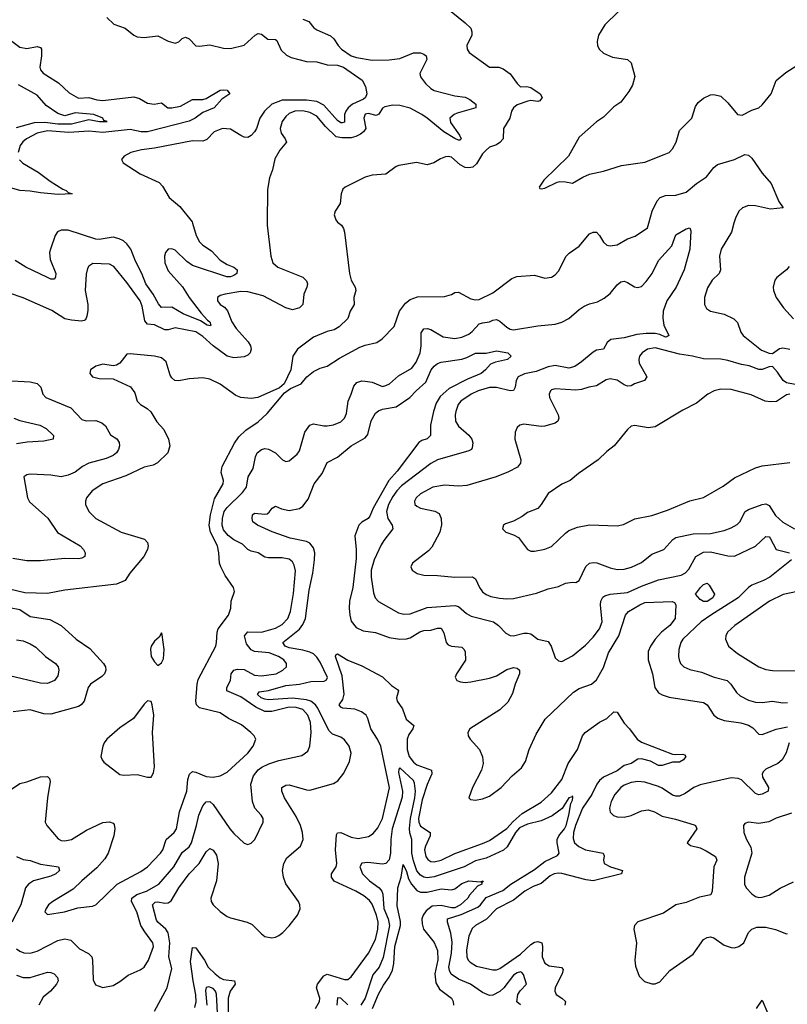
# Model space of a CAD drawing. Header units: inches. Extents: x 1694797 to 1849917, y 907313 to 1017959.
# Tile 246 of 256: x 1774529 to 1778975, y 955474 to 961180. Entities that reach past the tile are written whole.
import ezdxf

# ---------------------------------------------------------------- set-up
doc = ezdxf.new("R2010")
doc.units = ezdxf.units.IN
doc.header["$MEASUREMENT"] = 0
doc.layers.add('B7975', color=7, linetype='Continuous')
doc.layers.add('B7976', color=7, linetype='Continuous')

msp = doc.modelspace()

# ---------------------------------------------------------------- linework, layer by layer
at = {"layer": 'B7975', "color": 5}
for points, elevation in [([(1776378.3, 960000), (1776392.8, 959990), (1776405.5, 959970), (1776410.4, 959949.6), (1776439.6, 959710), (1776450, 959670.8), (1776472.7, 959630), (1776475.5, 959610), (1776464.9, 959570), (1776466.8, 959530), (1776442.8, 959490), (1776430, 959449), (1776379.9, 959400.1), (1776350, 959383.6), (1776310, 959373.3), (1776230, 959340.3), (1776138.3, 959270), (1776110.4, 959230), (1776098.8, 959150), (1776060.7, 959070), (1776034.2, 959045.8), (1775909.1, 958990.9), (1775870, 958984.8), (1775810, 958989.8), (1775781.7, 959001.7), (1775690, 959067.4), (1775630, 959096.3), (1775590, 959103.6), (1775510, 959098), (1775450, 959086.6), (1775428.5, 959088.5), (1775410, 959103.7), (1775400.3, 959120.3), (1775378.2, 959198.2), (1775350, 959220.4), (1775310, 959230.9), (1775170, 959243.7), (1775150, 959241.2), (1775110, 959189), (1775090, 959177.2), (1775070, 959173.2), (1775010, 959184.5), (1774970, 959173), (1774938.8, 959150), (1774934.8, 959130), (1774951.3, 959110), (1774990, 959101.6), (1775070, 959098), (1775171.5, 959051.5), (1775196.9, 959016.9), (1775210.4, 958970), (1775228.2, 958950), (1775267.3, 958927.3), (1775288.2, 958908.2), (1775323.8, 958850), (1775364.4, 958804.4), (1775390.4, 958750), (1775399.1, 958710), (1775388, 958670), (1775327.9, 958612.1), (1775301.8, 958598.2), (1775250, 958587.6), (1775143.1, 958536.9), (1775010, 958489.7), (1774948.7, 958450), (1774917, 958410), (1774910.3, 958390), (1774910.3, 958370), (1774930, 958330.6), (1774970.4, 958290), (1775117.1, 958210), (1775252.4, 958170), (1775268.9, 958150), (1775272.6, 958130), (1775269.1, 958110), (1775247.9, 958070), (1775166.7, 957973.3), (1775139.5, 957930), (1775090, 957908.9), (1774790, 957873.8), (1774690, 957854.5), (1774559.3, 957859.3), (1774470, 957879.5)], 860), ([(1774470, 956712.3), (1774530, 956752.7), (1774570, 956762.7), (1774650, 956792.7), (1774690, 956794.9), (1774702.6, 956782.6), (1774706, 956766), (1774689.4, 956670), (1774677.6, 956530), (1774686, 956510), (1774752.8, 956432.8), (1774770, 956423.6), (1774790, 956421.1), (1774830, 956429.3), (1774915.9, 956484.1), (1775010, 956527), (1775050, 956532), (1775070, 956523), (1775075.8, 956515.8), (1775080.9, 956490), (1775074, 956450), (1775041, 956350), (1775023, 956317), (1774976, 956264), (1774889.1, 956190), (1774839.5, 956140.5), (1774721.3, 956070), (1774697, 956050), (1774681.7, 956030), (1774674.9, 956010), (1774690, 955994.9), (1774789.1, 956009.1), (1774866.3, 956033.7), (1774950, 956043.2), (1774969.8, 956050.2), (1775093.8, 956170), (1775230, 956243.9), (1775268.8, 956271.2), (1775345.2, 956350), (1775357.4, 956370), (1775378, 956430), (1775423.7, 956470), (1775437.4, 956490), (1775454.2, 956590), (1775497.5, 956710), (1775503.4, 956776.6), (1775512.2, 956807.8), (1775530, 956823), (1775550, 956819.3), (1775610, 956794.2), (1775650, 956790.2), (1775690, 956798.6), (1775730, 956818.5), (1775850.6, 956930), (1775882.4, 956970), (1775897.6, 957010), (1775886.9, 957030), (1775867.4, 957050), (1775813, 957093), (1775738.9, 957130), (1775690, 957162.8), (1775571.3, 957191.3), (1775553.8, 957210), (1775549.1, 957230), (1775556.5, 957330), (1775563, 957357), (1775664.5, 957550), (1775669.8, 957570), (1775672.9, 957630), (1775679.4, 957650), (1775739.2, 957730), (1775752.1, 957770), (1775753.3, 957810), (1775774, 957866), (1775767.8, 957890), (1775719, 957959), (1775693.8, 958010), (1775686.9, 958030), (1775683.4, 958090), (1775675.7, 958130), (1775633.4, 958210), (1775627.4, 958250), (1775634.2, 958310), (1775657.3, 958402.7), (1775706.8, 958490), (1775709.8, 958510), (1775696.6, 958556.6), (1775701.1, 958590), (1775773.3, 958726.7), (1775798.2, 958761.8), (1775839.6, 958800.4), (1775909.5, 958850), (1775962.8, 958897.2), (1776062.3, 959017.7), (1776097.7, 959042.3), (1776159.3, 959070), (1776192.7, 959110), (1776230, 959140.5), (1776270, 959161.3), (1776310, 959172), (1776381.4, 959218.6), (1776498.5, 959281.5), (1776530, 959294), (1776597.2, 959310), (1776629.4, 959330), (1776697.3, 959402.7), (1776728.2, 959490), (1776763.3, 959536.7), (1776790, 959559.2), (1776833.4, 959573.4), (1776990, 959576.3), (1777030, 959587.3), (1777050, 959599.1), (1777070, 959600.4), (1777142, 959562), (1777170, 959555.9), (1777190, 959558.4), (1777270, 959597.8), (1777380.4, 959679.6), (1777407.8, 959692.2), (1777510, 959699.5), (1777570, 959682), (1777610, 959687.3), (1777630, 959700.7), (1777650, 959722.8), (1777694.7, 959810), (1777712.6, 959827.4), (1777770, 959867.2), (1777830, 959938.3), (1777850, 959948.9), (1777870, 959948.5), (1777887, 959930), (1777910.4, 959890), (1777930, 959874), (1777950, 959868.9), (1777990, 959875.6), (1778049.8, 959910.2), (1778094.4, 959925.6), (1778165.7, 959974.3), (1778173.1, 960000)], 860), ([(1775963.1, 960000), (1775963, 959990), (1775983.6, 959810), (1775996.3, 959770), (1776025.2, 959745.2), (1776170, 959688.3), (1776190, 959666.4), (1776195.5, 959650), (1776193, 959630), (1776175.4, 959590), (1776169.1, 959530), (1776150.5, 959509.5), (1776110, 959499.5), (1776070, 959509.9), (1775938.8, 959578.8), (1775850, 959603.2), (1775810, 959604.5), (1775718.8, 959590), (1775690, 959581.1), (1775674.4, 959570), (1775675.3, 959550), (1775690, 959530.4), (1775714.5, 959514.5), (1775733.6, 959493.6), (1775757.7, 959430), (1775782.3, 959390), (1775852.4, 959312.4), (1775865.5, 959290), (1775869.3, 959270), (1775863.2, 959250), (1775850, 959235.3), (1775830, 959226.2), (1775770, 959220.7), (1775730, 959229.8), (1775649.6, 959289.6), (1775590, 959345), (1775550, 959370.8), (1775430, 959393.9), (1775390, 959382.8), (1775370, 959381.9), (1775310, 959412.5), (1775270, 959416), (1775254.5, 959434.5), (1775239.4, 959519.4), (1775227.8, 959550), (1775150, 959657.7), (1775075.1, 959750), (1775050, 959763.1), (1774952.7, 959767.3), (1774930, 959751.6), (1774922.4, 959737.6), (1774913.9, 959706.1), (1774909.2, 959610.8), (1774923.2, 959530), (1774924.7, 959495.3), (1774918.4, 959461.6), (1774910, 959441.2), (1774903.4, 959436.6), (1774886.4, 959433.6), (1774830, 959438.3), (1774790, 959446.9), (1774714.7, 959494.7), (1774550, 959568.2), (1774470, 959594.5)], 840), ([(1775530.2, 960000), (1775551.9, 959930), (1775570, 959892.7), (1775590, 959872.6), (1775639.9, 959839.9), (1775690, 959785.5), (1775730, 959761.3), (1775770, 959745.5), (1775788.9, 959730), (1775786.3, 959710), (1775770, 959698.4), (1775750, 959689.9), (1775729.3, 959690), (1775530, 959754.7), (1775498, 959778), (1775430, 959844.3), (1775410, 959852.8), (1775389.1, 959850.9), (1775373.2, 959830), (1775368.2, 959810), (1775369.2, 959770), (1775390, 959723.8), (1775472.1, 959632.1), (1775511.7, 959570), (1775580.1, 959480.1), (1775617.9, 959437.9), (1775630.1, 959430), (1775636.5, 959410), (1775633.4, 959406.6), (1775614.5, 959410), (1775575.8, 959435.8), (1775475.4, 959475.4), (1775410, 959513.4), (1775350, 959512.3), (1775332.8, 959532.8), (1775301.9, 959590), (1775260.1, 959650), (1775237.1, 959710), (1775200.3, 959780.3), (1775172.2, 959850), (1775150, 959880.9), (1775130, 959897.8), (1775106.2, 959910), (1775070, 959919), (1774990, 959906.5), (1774970, 959908.4), (1774810, 959959.8), (1774770, 959959.7), (1774748, 959950), (1774734.4, 959930), (1774707.2, 959850), (1774702.3, 959830), (1774706.7, 959790), (1774738.9, 959710), (1774737.2, 959690), (1774730, 959675.6), (1774710, 959677.2), (1774690, 959685.6), (1774565.1, 959745.1), (1774503.7, 959783.7)], 820), ([(1774510, 955796.5), (1774530, 955782.7), (1774553.1, 955773.1), (1774590, 955770.8), (1774630, 955781.9), (1774750, 955843.5), (1774790, 955852.6), (1774825.9, 955845.9), (1774875.2, 955795.2), (1774928, 955768), (1774946.7, 955750), (1774951.5, 955730), (1774955, 955615), (1774967.8, 955587.8), (1775010, 955571.4), (1775070, 955583.9), (1775110, 955606.9), (1775157.7, 955642.3), (1775226.9, 955673.1), (1775249.8, 955690.2), (1775275.6, 955730), (1775304.8, 955810), (1775300.4, 955830), (1775253.3, 955893.3), (1775231.3, 955931.3), (1775208.3, 956010), (1775176.5, 956070), (1775179.4, 956090), (1775207.4, 956110), (1775263.1, 956130), (1775335.5, 956170), (1775422.8, 956270), (1775470, 956354.4), (1775510, 956386.8), (1775524.6, 956410), (1775553.7, 956510), (1775565.9, 956570), (1775590, 956625.2), (1775610, 956646.7), (1775630, 956649.1), (1775650, 956632.6), (1775746.5, 956490), (1775770, 956463.7), (1775830, 956407.7), (1775850, 956400.7), (1775870, 956407.3), (1775891.8, 956430), (1775939.7, 956530), (1775939.7, 956550), (1775928, 956570), (1775891.2, 956611.2), (1775877.5, 956650), (1775868.3, 956750), (1775882.8, 956797.2), (1775910, 956831.9), (1775931.9, 956848.1), (1775972.9, 956867.1), (1776030, 956887.6), (1776163.7, 956916.3), (1776198.3, 956941.7), (1776209.9, 956970.1), (1776217.5, 957050), (1776213.6, 957106.4), (1776198.4, 957150), (1776170, 957182.5), (1776130, 957195), (1776090, 957195.3), (1775990, 957170.8), (1775950, 957171.3), (1775896.6, 957196.6), (1775810, 957256.6), (1775729.7, 957290), (1775729, 957310), (1775751.1, 957350), (1775754.2, 957390), (1775768.8, 957411.2), (1775790, 957415.5), (1775830, 957414.2), (1775890, 957382), (1775930, 957376.9), (1776014.7, 957390), (1776054, 957410), (1776074, 957430), (1776073.7, 957450), (1776058.2, 957470), (1776027.6, 957490), (1775975.1, 957510), (1775890, 957518.8), (1775870, 957528), (1775843.5, 957563.5), (1775830.8, 957610), (1775850, 957632.7), (1775930, 957630.1), (1776010, 957652.9), (1776050, 957675.3), (1776082, 957710), (1776097.7, 957750), (1776114.8, 957854.8), (1776127, 957987), (1776119.7, 958019.7), (1776110, 958037.6), (1776090, 958054), (1776050, 958061.6), (1775970, 958060.8), (1775950, 958064.5), (1775910, 958090.8), (1775870, 958100.3), (1775850, 958109.8), (1775820.6, 958140.6), (1775770, 958165.4), (1775736.3, 958190), (1775710, 958223.7), (1775701, 958250), (1775702.9, 958290), (1775713.9, 958330), (1775730, 958353.5), (1775819.8, 958440.2), (1775843.2, 958470), (1775852.8, 958530), (1775880.8, 958579.2), (1775894.1, 958645.9), (1775904.1, 958670), (1775930, 958689.2), (1775950, 958694.5), (1775970, 958691.2), (1776010.1, 958670.1), (1776050.6, 958630), (1776070, 958619.5), (1776090, 958623.7), (1776136.9, 958663.1), (1776150, 958681.6), (1776179.8, 958790), (1776210, 958830.4), (1776230, 958838.3), (1776290, 958826.5), (1776310, 958825.6), (1776347.4, 958832.6), (1776389.6, 958850), (1776409.7, 958870), (1776421.4, 958898.6), (1776430.8, 958970), (1776449.9, 959010.1), (1776463.7, 959056.3), (1776482, 959078), (1776510, 959087.6), (1776530, 959086), (1776570, 959078.5), (1776630, 959055.2), (1776650, 959059.3), (1776670.9, 959069.1), (1776723.6, 959116.4), (1776799.9, 959160.1), (1776824.7, 959195.3), (1776848.1, 959250), (1776854.7, 959290), (1776855.3, 959364.7), (1776870, 959388.5), (1776890, 959390.2), (1776910, 959384), (1776982.7, 959342.7), (1777050, 959332), (1777090, 959340.2), (1777130, 959358.2), (1777150, 959372.6), (1777190, 959416.9), (1777210, 959423.9), (1777250, 959428.3), (1777270, 959438.8), (1777290, 959442.6), (1777310, 959433.2), (1777350, 959398.5), (1777370, 959387), (1777390, 959382.7), (1777530, 959405.5), (1777630, 959416.2), (1777670, 959426.4), (1777710, 959448.6), (1777770, 959500.8), (1777799.4, 959520.6), (1777830, 959534), (1777875.7, 959544.3), (1777914.5, 959565.5), (1777950, 959594), (1777990, 959644.4), (1778010, 959661.1), (1778030, 959664.9), (1778050, 959657.6), (1778090, 959632.1), (1778107.3, 959627.3), (1778130, 959634.3), (1778157.4, 959662.6), (1778191.6, 959708.4), (1778230, 959784.9), (1778305.8, 959870), (1778330, 959933.4), (1778390, 959968.2), (1778410, 959973), (1778416.5, 959956.5), (1778411, 959850), (1778377.2, 959730), (1778331.7, 959630), (1778277.2, 959550), (1778256.5, 959490), (1778254.3, 959450), (1778260.3, 959410), (1778288, 959350), (1778278, 959342), (1778270, 959341), (1778235.9, 959355.9), (1778210, 959361.5), (1778158.2, 959361.8), (1778103.9, 959356.1), (1778030, 959336), (1777953.1, 959326.9), (1777932, 959310), (1777910.5, 959270), (1777870, 959264.4), (1777850, 959254.2), (1777783.3, 959196.7), (1777744.6, 959170), (1777710, 959161.1), (1777630, 959176.2), (1777590, 959169.2), (1777519.7, 959140.3), (1777453, 959127), (1777416.9, 959110), (1777404.2, 959090), (1777399.7, 959050), (1777388.3, 959031.7), (1777370, 959028.4), (1777290, 959047.6), (1777250, 959049), (1777185.3, 959030), (1777144.9, 959010), (1777084.6, 958970), (1777068.9, 958950), (1777054.9, 958910), (1777051.3, 958890), (1777054.2, 958854.2), (1777070, 958825.3), (1777131.4, 958771.4), (1777147.1, 958750), (1777153, 958727), (1777150, 958698), (1777145.3, 958690), (1777130, 958682.3), (1776950, 958629.1), (1776910, 958609), (1776741.5, 958478.5), (1776713.4, 958450), (1776690, 958416), (1776664.6, 958370), (1776653.3, 958330), (1776661.7, 958290), (1776685.7, 958250), (1776690.4, 958230), (1776637.5, 958162.5), (1776623.2, 958136.8), (1776581.5, 958050), (1776565.1, 957990), (1776564.8, 957950), (1776578.9, 957858.9), (1776588.1, 957830), (1776608.1, 957808.1), (1776723.4, 957743.4), (1776754.7, 957734.7), (1776790, 957736.8), (1776890, 957773.1), (1777050, 957784.6), (1777070, 957779.7), (1777117.9, 957737.9), (1777143.7, 957723.7), (1777272.7, 957690), (1777302.4, 957670), (1777344, 957624), (1777370, 957610.4), (1777390, 957609.1), (1777450, 957624.7), (1777470, 957625.4), (1777490, 957621.3), (1777530, 957590.3), (1777590, 957576.5), (1777608.2, 957550), (1777630, 957482.8), (1777650, 957464.9), (1777670, 957460.5), (1777730, 957493.7), (1777805.6, 957554.4), (1777850, 957600.9), (1777887.7, 957650), (1777903.5, 957690), (1777893.1, 957790), (1777895.4, 957810), (1777906.8, 957833.2), (1777918.6, 957841.4), (1777950, 957850.1), (1778050, 957860.9), (1778130, 957896.9), (1778230, 957934), (1778360, 957960), (1778385.4, 957974.6), (1778404.9, 957995.1), (1778445.2, 958070), (1778490, 958094.3), (1778530, 958096.9), (1778630, 958073.3), (1778670, 958071.7), (1778790.6, 958129.4), (1778850, 958185.2), (1778870, 958183.2), (1778876.1, 958176.1), (1778910, 958109.4), (1778986.8, 958090)], 840), ([(1778666, 960000), (1778651.1, 959948.9), (1778591.5, 959850), (1778583.2, 959810), (1778588.7, 959730), (1778580.4, 959710), (1778540.3, 959670), (1778513.3, 959626.7), (1778495.3, 959570), (1778495.8, 959530), (1778506.9, 959506.9), (1778530, 959490.3), (1778610, 959473), (1778666, 959446), (1778685.9, 959425.9), (1778706.3, 959370), (1778720.3, 959350), (1778825, 959265), (1778870, 959248.4), (1778890, 959246.2), (1778930, 959275.3), (1778950, 959277.6), (1778990.4, 959270.4)], 860), ([(1778984.9, 959750), (1778970.3, 959729.7), (1778914, 959686), (1778902, 959670), (1778893, 959630), (1778894.9, 959610), (1778910.4, 959570.3), (1778952.7, 959510), (1779010, 959446.4)], 880), ([(1779070, 959056.1), (1778970, 959076.3), (1778951.1, 959090), (1778918.1, 959138.1), (1778890, 959169.8), (1778870, 959167.8), (1778830, 959152.8), (1778810, 959153.7), (1778753.8, 959173.8), (1778710, 959180.9), (1778630, 959205.8), (1778590, 959213.4), (1778490, 959213.7), (1778425.1, 959230), (1778350, 959241.2), (1778210, 959278.5), (1778166, 959270), (1778134, 959250), (1778119.7, 959230), (1778114.4, 959210), (1778116.2, 959190), (1778161.3, 959110), (1778148.7, 959090), (1778090, 959070.6), (1778070, 959057.4), (1778050, 959056.2), (1778030, 959063.9), (1777990, 959091.6), (1777950, 959098.2), (1777926.2, 959093.8), (1777870, 959057.4), (1777826, 959050), (1777784, 959036), (1777750, 959032.3), (1777630, 959041.3), (1777610, 959035.6), (1777603, 959030), (1777594.9, 959010), (1777597.6, 958990), (1777648.7, 958890), (1777652.2, 958870), (1777645.8, 958854.1), (1777630, 958842.6), (1777570, 958823.5), (1777550, 958821.7), (1777450, 958835.4), (1777426.8, 958830), (1777410, 958816), (1777398.4, 958790), (1777396.5, 958750), (1777431.4, 958630), (1777430.2, 958609.8), (1777412.3, 958587.7), (1777361, 958559), (1777289.2, 958530.8), (1777119.3, 958480.7), (1777070, 958476.5), (1776990, 958482), (1776922, 958470), (1776850, 958431.6), (1776826.3, 958410), (1776815.3, 958390), (1776818.4, 958370), (1776830, 958360.3), (1776851, 958350), (1776932.7, 958332.7), (1776958.2, 958318.2), (1776970.2, 958290.2), (1776972.6, 958252.6), (1776962.7, 958210), (1776916.1, 958123.9), (1776897.4, 958102.6), (1776804, 958030), (1776794.8, 958010), (1776802.8, 957990), (1776831, 957970), (1776870, 957960.3), (1776950, 957959), (1777049.2, 957949.2), (1777151.8, 957951.8), (1777170, 957940.4), (1777191.5, 957890), (1777210, 957865.3), (1777230, 957849.1), (1777257.8, 957837.8), (1777307.5, 957827.5), (1777350, 957823.5), (1777390, 957826.1), (1777522.7, 957857.3), (1777590, 957882.3), (1777650, 957896), (1777690, 957915.3), (1777730, 957920.3), (1777750, 957917.6), (1777770, 957930.4), (1777809.1, 958010.9), (1777830, 958030.2), (1777850, 958034.2), (1777871.8, 958031.8), (1777950, 958002.8), (1777990, 957993.2), (1778030, 957995), (1778073, 958007), (1778130, 958035.2), (1778190, 958083.2), (1778259.7, 958110), (1778312.5, 958167.5), (1778330, 958178.4), (1778430, 958201.4), (1778530, 958201.7), (1778610, 958219.7), (1778650, 958234.7), (1778684.8, 958255.2), (1778700.4, 958270), (1778731.1, 958330), (1778750, 958342), (1778830, 958371.2), (1778850, 958374), (1778870, 958365.3), (1778907.1, 958307), (1778950, 958268), (1779017.1, 958230)], 860), ([(1775310, 955434.7), (1775382.5, 955570), (1775410, 955682), (1775393.4, 955750), (1775398.3, 955830), (1775390, 955888.3), (1775376.4, 955910), (1775329.7, 955949.7), (1775321.7, 955961.7), (1775298.4, 956050), (1775314.6, 956065.4), (1775330, 956068.5), (1775370, 956059.8), (1775390, 956061.3), (1775405.7, 956074.3), (1775450.2, 956149.8), (1775510, 956230.2), (1775569.6, 956290.4), (1775610, 956357.6), (1775630, 956377.4), (1775650, 956367.2), (1775670, 956338.4), (1775679.3, 956290), (1775669.5, 956190), (1775636.5, 956090), (1775638.5, 956070), (1775650, 956050.4), (1775690, 956012), (1775730, 955983.1), (1775750, 955974.3), (1775847.3, 955950), (1775876.1, 955936.1), (1775930, 955881.6), (1775950, 955867), (1775990, 955859.5), (1776010, 955862.4), (1776030, 955872.4), (1776053.3, 955890), (1776090, 955928.5), (1776138, 955990), (1776153.3, 956026.7), (1776152.4, 956050), (1776143.1, 956070), (1776071.5, 956171.5), (1776057.3, 956210), (1776051.8, 956250), (1776059.4, 956290), (1776077.3, 956322.7), (1776155.7, 956390), (1776171.1, 956430), (1776168, 956470), (1776155.2, 956510), (1776130, 956562), (1776063.7, 956670), (1776047.3, 956710), (1776048.4, 956730), (1776070, 956743.9), (1776090, 956746.3), (1776190, 956717.6), (1776210, 956715.9), (1776347.2, 956752.8), (1776371.4, 956768.6), (1776406, 956814), (1776438.7, 956881.3), (1776449.9, 956930), (1776436.8, 956970), (1776410, 957006.8), (1776390, 957021.4), (1776340.1, 957040.1), (1776319.9, 957059.9), (1776255.9, 957190), (1776242.4, 957210), (1776216.2, 957230), (1776190, 957238.7), (1776110, 957248.2), (1775970, 957239.3), (1775950, 957241.8), (1775928.5, 957250), (1775906.5, 957270), (1775916, 957284), (1775970, 957292.3), (1776070, 957322.1), (1776150, 957330.1), (1776215.5, 957344.5), (1776293.1, 957346.9), (1776306.5, 957353.5), (1776311.1, 957368.9), (1776270, 957456.7), (1776250, 957485.7), (1776230, 957504.3), (1776210, 957515.4), (1776170, 957527), (1776090, 957539.7), (1776066.6, 957550), (1776053.3, 957570), (1776150, 957647.7), (1776170, 957674.5), (1776184.2, 957710), (1776206.1, 957873.9), (1776227.2, 957972.8), (1776237.6, 958050), (1776238.9, 958090), (1776230, 958120.3), (1776210, 958146.4), (1776190, 958156.9), (1776095.9, 958175.9), (1775992.1, 958212.1), (1775905.6, 958250), (1775880.4, 958270), (1775875.1, 958290), (1775877.3, 958310), (1775890, 958320.2), (1775950, 958313.8), (1775962.7, 958317.3), (1775974.9, 958325.1), (1775990.9, 958349.1), (1776010, 958361.3), (1776046, 958346), (1776090, 958336), (1776150, 958347), (1776170, 958360.2), (1776199.2, 958400.8), (1776234, 958490), (1776280.2, 958550), (1776310, 958613.7), (1776370, 958645.2), (1776449, 958711), (1776530, 958757.5), (1776544.7, 958775.3), (1776565, 958855), (1776590, 958900.3), (1776606.6, 958913.4), (1776630, 958922), (1776710, 958935.9), (1776788.8, 958990), (1776825.5, 959030), (1776880.8, 959079.2), (1776911.6, 959150), (1776930, 959172.7), (1776950, 959187.5), (1776970, 959195.9), (1777090, 959212.8), (1777118.3, 959221.7), (1777170, 959247.8), (1777231.8, 959248.2), (1777290, 959260.2), (1777356, 959250), (1777376, 959230), (1777354.8, 959210), (1777284.5, 959195.5), (1777256.2, 959183.8), (1777227.5, 959150), (1777202, 959130), (1777122.6, 959097.4), (1777016.8, 959043.2), (1776964.1, 958995.9), (1776941.5, 958958.5), (1776925.8, 958910), (1776908.6, 958830), (1776909.2, 958770), (1776890, 958751.7), (1776858.2, 958741.8), (1776840.6, 958730), (1776715.6, 958564.4), (1776667.3, 958510), (1776575.7, 958350), (1776556.5, 958303.5), (1776547, 958290), (1776510, 958267.2), (1776493.3, 958250), (1776469.6, 958189.6), (1776478, 958110), (1776477.2, 958057.2), (1776458.7, 957890), (1776440.3, 957810), (1776437.1, 957770), (1776440.4, 957730), (1776450, 957694), (1776478.1, 957658.1), (1776518.3, 957638.3), (1776590, 957629), (1776670, 957600.1), (1776730.5, 957589.5), (1776770, 957592.1), (1776790, 957598.5), (1776846.8, 957633.2), (1776870, 957640.8), (1776910, 957641.6), (1776950, 957653.6), (1776970, 957654.2), (1776986.1, 957626), (1777000.2, 957570), (1777010, 957557.4), (1777030, 957550.2), (1777090, 957544.4), (1777104.4, 957530), (1777110, 957516.3), (1777111.7, 957468.3), (1777058.4, 957390), (1777050.7, 957370), (1777061, 957350), (1777082.3, 957342.3), (1777110, 957339.5), (1777143, 957343), (1777250, 957363.5), (1777290, 957378), (1777350, 957414), (1777390, 957426.7), (1777410, 957422), (1777423.1, 957410), (1777423.2, 957390), (1777398.6, 957330), (1777384, 957276), (1777355.8, 957224.2), (1777310, 957181.4), (1777137.1, 957070), (1777124.9, 957050), (1777126.7, 957030), (1777138.7, 957010), (1777193.2, 956950), (1777208.8, 956908.8), (1777213.7, 956870), (1777203.7, 956830), (1777152.6, 956730), (1777130.8, 956670), (1777140.9, 956660.9), (1777170, 956657.6), (1777210, 956664.7), (1777250, 956680.7), (1777318.7, 956730), (1777382.4, 956797.6), (1777435.8, 956844.2), (1777458.7, 956881.3), (1777480.2, 956950), (1777520.9, 957039.1), (1777573.6, 957126.4), (1777737.4, 957282.6), (1777770, 957304.4), (1777841.3, 957330), (1777870, 957354.4), (1777910, 957426.5), (1777940.4, 957510), (1777999.9, 957610), (1778037.8, 957730), (1778055.4, 957750), (1778120.9, 957790), (1778150, 957802.8), (1778309.1, 957809.1), (1778322.3, 957802.3), (1778330.4, 957790), (1778325.2, 957710), (1778294.8, 957670), (1778247, 957630), (1778210.7, 957590), (1778182, 957550), (1778170, 957519.3), (1778169.5, 957470), (1778195, 957390), (1778208.2, 957310), (1778230, 957279.6), (1778250, 957267.2), (1778290, 957254), (1778490, 957223.2), (1778510.1, 957210.1), (1778550.1, 957150.1), (1778571.9, 957131.9), (1778610, 957119.5), (1778705.7, 957105.7), (1778750.9, 957090.9), (1778776.2, 957076.2), (1778810, 957039.6), (1778830, 957038.2), (1778910, 957067.8), (1778977, 957083)], 820), ([(1774449.1, 959089.1), (1774590, 959082.3), (1774630.8, 959070.8), (1774651.6, 959050), (1774663.6, 959010), (1774680.4, 958990), (1774826.4, 958930), (1774890, 958864), (1774915.2, 958855.2), (1774970, 958856.9), (1775004.7, 958844.7), (1775025.8, 958825.8), (1775054.8, 958774.8), (1775090.9, 958750.9), (1775106.3, 958730), (1775106.9, 958710), (1775101.2, 958690), (1775089.1, 958670), (1775070, 958655), (1775030, 958637), (1774930, 958609.9), (1774892.6, 958590), (1774850, 958558.7), (1774810, 958540.2), (1774770, 958531.5), (1774710, 958541), (1774590, 958545.4), (1774570, 958542.9), (1774553.4, 958530), (1774574.4, 958410), (1774585.6, 958385.6), (1774691.3, 958291.3), (1774747.6, 958207.6), (1774878.7, 958130), (1774898, 958110), (1774908.7, 958090), (1774906, 958070), (1774890, 958060.4), (1774870, 958056.5), (1774790, 958058.1), (1774650, 958043.4), (1774570, 958044.1), (1774490, 958057.2)], 840), ([(1778989.3, 959010.7), (1778970, 959006), (1778913.1, 958966.9), (1778875.4, 958964.6), (1778846, 958970), (1778765.6, 959005.6), (1778650, 959036), (1778590, 959039.7), (1778551, 959030), (1778514, 959010), (1778450, 958957.6), (1778370, 958916.9), (1778210, 958819.7), (1778170, 958815.4), (1778092.5, 958827.5), (1778070, 958823.7), (1778050, 958806), (1777972.4, 958710), (1777930, 958678), (1777879.5, 958630), (1777766, 958550), (1777717.1, 958510), (1777670, 958488.2), (1777590, 958434.7), (1777550.2, 958369.8), (1777530, 958347.6), (1777470, 958324.2), (1777439.1, 958300.9), (1777390, 958274), (1777342.4, 958257.6), (1777331, 958250), (1777326, 958230), (1777344.7, 958210), (1777390, 958195.5), (1777418.3, 958178.3), (1777470.5, 958110.5), (1777490, 958100.7), (1777510, 958100.5), (1777570, 958111.8), (1777610, 958127.2), (1777690, 958204.9), (1777710, 958219.5), (1777760.1, 958239.9), (1777830, 958253.1), (1777990, 958247.7), (1778026.3, 958253.7), (1778092.9, 958287.1), (1778190, 958307.3), (1778282, 958338), (1778410, 958391.9), (1778490, 958410.2), (1778603.8, 958476.2), (1778670, 958525.2), (1778790, 958582.7), (1778830, 958594.9), (1778990, 958614)], 880), ([(1774496, 958870), (1774530, 958857), (1774646, 958830), (1774682.4, 958810), (1774726, 958770), (1774722.8, 958750), (1774670, 958737.3), (1774571.6, 958731.6), (1774510, 958721.7)], 820), ([(1778999.5, 958050), (1778873.8, 957950), (1778837.8, 957930), (1778770, 957903.2), (1778750, 957889.1), (1778690.4, 957829.7), (1778531.6, 957730), (1778476.6, 957690), (1778370.2, 957590), (1778357.6, 957570), (1778346.4, 957530), (1778344.5, 957490), (1778348.2, 957470), (1778356.5, 957450), (1778375.8, 957430), (1778410, 957414.7), (1778478.3, 957398.3), (1778550.8, 957370.8), (1778627, 957350), (1778648.1, 957330), (1778681.3, 957281.3), (1778702, 957262), (1778750, 957236.5), (1778790, 957225.6), (1778830, 957223), (1778890, 957230.2), (1778950, 957221.8), (1778976.9, 957223.1)], 840), ([(1779070, 957874.6), (1778950.8, 957849.2), (1778872, 957810), (1778670.3, 957670), (1778628.8, 957630), (1778618.7, 957610), (1778617, 957590), (1778635.3, 957550), (1778686.5, 957506.5), (1778810.6, 957430), (1778850, 957414.9), (1778890, 957409.2), (1779090, 957406.2)], 860), ([(1774470, 957774.4), (1774530, 957762.4), (1774590, 957721.3), (1774703.2, 957703.2), (1774770, 957668.9), (1774857, 957590), (1774935.9, 957535.9), (1775015, 957450), (1775025.4, 957430), (1775028.1, 957410), (1775020.2, 957390), (1775005.9, 957374.1), (1774938.7, 957330), (1774926.3, 957310), (1774902, 957230), (1774885.7, 957210), (1774870, 957200.3), (1774710, 957154.5), (1774670, 957156.8), (1774590, 957179.8), (1774491.4, 957168.6)], 860), ([(1774510, 957585.5), (1774550, 957579.8), (1774590, 957563.5), (1774623.6, 957543.6), (1774678, 957490), (1774736, 957450), (1774751.3, 957430), (1774755.9, 957410), (1774750, 957378), (1774731.6, 957350), (1774690, 957333.3), (1774650, 957335.3), (1774470, 957378.3)], 840), ([(1776242.6, 955450), (1776266.5, 955490), (1776267.4, 955510), (1776249, 955570), (1776253.9, 955590), (1776290, 955639.1), (1776310, 955648.8), (1776410, 955617.1), (1776430, 955618.2), (1776450, 955632.4), (1776550.3, 955769.7), (1776590.2, 955849.8), (1776603.9, 955910), (1776605.1, 955950), (1776595.4, 955990), (1776570, 956054.4), (1776555.3, 956075.3), (1776522.4, 956102.4), (1776475.5, 956130), (1776350, 956188.2), (1776334.2, 956210), (1776335.8, 956230), (1776362.6, 956270), (1776366.8, 956290), (1776358.4, 956370), (1776363.6, 956456.4), (1776370, 956467), (1776390, 956470.2), (1776450, 956443), (1776490, 956434.3), (1776550, 956447.2), (1776576.5, 956463.5), (1776603.2, 956496.8), (1776631.2, 956550), (1776671.1, 956728.9), (1776620.1, 956970), (1776602.2, 957010), (1776562.6, 957070), (1776546, 957130), (1776535.9, 957150), (1776508.3, 957168.3), (1776470, 957184.8), (1776401.6, 957190), (1776390, 957195.8), (1776379.1, 957210), (1776400.4, 957239.6), (1776409.3, 957270.7), (1776397.5, 957377.5), (1776359.2, 957490), (1776361.2, 957498.8), (1776370, 957505.6), (1776430, 957468.3), (1776510, 957434.8), (1776630, 957371.3), (1776682, 957322), (1776718.2, 957298.2), (1776722.8, 957290), (1776711.5, 957250), (1776715.9, 957230), (1776746.6, 957186.6), (1776767.2, 957127.2), (1776811.8, 957090), (1776805.3, 957070), (1776783.1, 957036.9), (1776773.5, 957010), (1776772.7, 956950), (1776785.1, 956910), (1776810, 956877.2), (1776830, 956862.6), (1776914, 956830), (1776916.6, 956810), (1776890, 956747.9), (1776860.7, 956659.3), (1776839.8, 956550), (1776840.5, 956530), (1776850, 956505.5), (1776906.6, 956470), (1776906.4, 956450), (1776878.8, 956390), (1776874.2, 956370), (1776881.4, 956330), (1776892.7, 956312.7), (1776910, 956301.4), (1776930, 956299), (1776970, 956309.6), (1777050, 956348.6), (1777210, 956405.5), (1777250, 956423.9), (1777350, 956492.4), (1777386.9, 956533.1), (1777440.4, 956579.6), (1777550, 956645.5), (1777610, 956699.3), (1777670, 956777.3), (1777706.7, 956870), (1777760.2, 956950), (1777789.3, 957030), (1777803.7, 957050), (1777886.4, 957110), (1777930, 957131.3), (1777970, 957169.3), (1777990, 957166.9), (1778030, 957103.2), (1778061.8, 957070), (1778106, 957010), (1778130, 956992.7), (1778310, 956924.6), (1778330, 956921.1), (1778370, 956923.8), (1778380.3, 956920.3), (1778388.1, 956910), (1778373, 956890), (1778350, 956876.5), (1778310, 956876.8), (1778250, 956857.7), (1778230, 956858.6), (1778182.8, 956882.8), (1778130, 956897.1), (1778110, 956894.5), (1778070, 956869), (1778030, 956857.5), (1777990, 956827.3), (1777910, 956791.1), (1777888.2, 956771.8), (1777871.9, 956750), (1777843.1, 956690), (1777788.7, 956611.3), (1777748.5, 956510), (1777737.4, 956470), (1777734.2, 956434.2), (1777742.8, 956410), (1777767.7, 956387.7), (1777806, 956370), (1777909.1, 956349.1), (1777914.9, 956334.9), (1777910.2, 956310), (1777914.4, 956290), (1777950.9, 956270.9), (1778020.3, 956250), (1778014.9, 956230), (1777850, 956189.9), (1777810, 956195.5), (1777670, 956232.2), (1777650, 956234.8), (1777625.3, 956230), (1777602.3, 956217.7), (1777550, 956175.1), (1777503.3, 956156.7), (1777455.3, 956130), (1777390, 956077.7), (1777290, 956026.4), (1777232.8, 955967.2), (1777170, 955930.6), (1777150, 955913.5), (1777130.1, 955869.9), (1777116.9, 955790), (1777118.3, 955750), (1777126.3, 955730), (1777137.5, 955717.5), (1777175.7, 955695.7), (1777270, 955673.1), (1777290, 955674.2), (1777310, 955681.5), (1777430, 955765.4), (1777490, 955821.1), (1777510, 955833.3), (1777530, 955837.3), (1777553.4, 955830), (1777558, 955810), (1777554.6, 955750), (1777570, 955711.7), (1777596.3, 955696.3), (1777668.2, 955688.2), (1777676.1, 955676.1), (1777670.8, 955650), (1777631.4, 955571.4), (1777628.6, 955550), (1777635.5, 955530), (1777670, 955509.2), (1777691.1, 955490), (1777686.2, 955470)], 780), ([(1778986.3, 956990), (1778968.6, 956931.4), (1778945, 956890), (1778920.8, 956870), (1778850, 956835.9), (1778837.5, 956822.5), (1778830.1, 956810), (1778830.8, 956790), (1778866, 956730), (1778863.7, 956710), (1778830, 956692.5), (1778810, 956688.2), (1778790, 956695.5), (1778710, 956774.5), (1778690, 956783), (1778650, 956787), (1778470, 956746), (1778433.4, 956730), (1778383.8, 956696.2), (1778350, 956681.1), (1778330, 956679.4), (1778310, 956685.5), (1778250, 956727.4), (1778230, 956736.4), (1778150, 956762.2), (1778110, 956765.5), (1778070, 956760.4), (1778030, 956744.2), (1778010, 956729.9), (1777976.4, 956690), (1777954.8, 956650), (1777945.1, 956610), (1777948.4, 956588.4), (1777968, 956568), (1777990, 956560.5), (1778030, 956559), (1778070, 956568.1), (1778130, 956595), (1778170, 956601.4), (1778205.3, 956590), (1778250, 956564.1), (1778327.6, 956547.6), (1778434.8, 956514.8), (1778443.1, 956510), (1778450.3, 956490), (1778395.5, 956410), (1778414.7, 956394.7), (1778470, 956380.6), (1778504.4, 956364.4), (1778558.4, 956330), (1778567.2, 956310), (1778550.2, 956269.8), (1778539.2, 956130), (1778532.3, 956107.7), (1778465.7, 956094.3), (1778390, 956064.4), (1778330, 956050.9), (1778257.2, 956002.8), (1778110, 955952.6), (1778089.1, 955930.9), (1778086, 955910), (1778101.3, 955830), (1778092.6, 955730), (1778095.8, 955695.8), (1778117.3, 955637.3), (1778147.1, 955607.1), (1778190, 955592.9), (1778210, 955593.1), (1778236.6, 955603.4), (1778295.6, 955670), (1778430, 955765.5), (1778489.8, 955850.2), (1778510, 955861.6), (1778530, 955864.9), (1778550, 955858.7), (1778610, 955817.4), (1778650, 955802.7), (1778670, 955802.3), (1778695.1, 955810), (1778724.2, 955830), (1778750.8, 955890), (1778770.4, 955909.6), (1778798.5, 955921.5), (1778850, 955921.7), (1778906.7, 955906.7), (1778970, 955883), (1778975.3, 955884.7)], 820), ([(1777430, 955470.2), (1777409, 955489), (1777414.7, 955530), (1777427.9, 955552.1), (1777464.5, 955590), (1777446.4, 955646.4), (1777438, 955658), (1777430, 955662), (1777410, 955656.6), (1777390, 955642.2), (1777332.8, 955570), (1777310, 955548.6), (1777270, 955527.8), (1777250, 955525.5), (1777210, 955542), (1777140.2, 955590), (1777070, 955620.4), (1777028.9, 955648.9), (1777018, 955670), (1777015.2, 955690), (1777030.1, 955770.1), (1777033.4, 955833.4), (1777025.4, 955885.4), (1777006.8, 955950), (1777007.1, 955970), (1777085.2, 955994.8), (1777182.1, 956037.9), (1777197.9, 956050), (1777230, 956092.1), (1777326.9, 956133.1), (1777373.1, 956170), (1777510, 956255.6), (1777570, 956300.7), (1777644.5, 956335.5), (1777653.2, 956350), (1777641.3, 956410), (1777642, 956430), (1777651.2, 956450), (1777685.1, 956490), (1777693.6, 956510), (1777710.5, 956570.5), (1777721.5, 956638.5), (1777730, 956657.2), (1777733.4, 956673.4), (1777730, 956682.8), (1777725.9, 956674.1), (1777710, 956670.2), (1777670.5, 956609.5), (1777613.7, 956566.3), (1777550, 956536.6), (1777470, 956518.5), (1777423.1, 956496.9), (1777400.8, 956470), (1777353.4, 956386.6), (1777332, 956368), (1777230, 956321.3), (1777170, 956305.5), (1777103.5, 956270), (1776930, 956212.1), (1776890, 956206.1), (1776870, 956210.6), (1776850, 956223.1), (1776830, 956248.3), (1776810, 956305.2), (1776800.3, 956350), (1776800.7, 956430), (1776788.1, 956468.1), (1776786.2, 956493.8), (1776792.7, 956550), (1776818.3, 956670), (1776820.8, 956710), (1776815.9, 956755.9), (1776810, 956770.9), (1776730, 956843.7), (1776724.2, 956835.8), (1776723.5, 956816.5), (1776745.7, 956710), (1776745.2, 956674.8), (1776686.2, 956490), (1776678.5, 956430), (1776676.1, 956350), (1776668.9, 956311.1), (1776650.4, 956289.6), (1776630, 956285.3), (1776545, 956295), (1776510, 956291.1), (1776498.7, 956270), (1776514, 956230), (1776555.6, 956190), (1776612.1, 956150), (1776627.5, 956130), (1776632.9, 956112.9), (1776639.2, 956030), (1776662.9, 955970), (1776670.3, 955930), (1776634, 955746), (1776610.4, 955690), (1776575, 955645), (1776531, 955510), (1776505, 955470)], 760), ([(1778999.1, 956580.9), (1778910, 956553.1), (1778867.7, 956532.3), (1778810, 956522.7), (1778750, 956529.6), (1778730, 956520.9), (1778721.6, 956510), (1778723.7, 956470), (1778738.9, 956430), (1778764.3, 956384.3), (1778770.2, 956350), (1778727.8, 956210), (1778727.4, 956170), (1778737, 956150), (1778770, 956113.7), (1778790, 956099.6), (1778810, 956092.9), (1778830, 956094), (1778870, 956106.7), (1778932.8, 956147.2), (1779010, 956183.5)], 840), ([(1774510, 956331.1), (1774550, 956314.2), (1774590, 956307.9), (1774650, 956286), (1774754.8, 956270), (1774760.4, 956250), (1774738, 956230), (1774710, 956216.8), (1774610, 956189.2), (1774579.3, 956170), (1774563.7, 956150), (1774535.3, 956050), (1774483.3, 955950)], 840), ([(1776573.2, 955450), (1776607.8, 955532.2), (1776635.5, 955584.5), (1776670, 955631), (1776688.7, 955671.3), (1776696.6, 955710), (1776701, 955810), (1776734.8, 955930), (1776734, 955954), (1776715.7, 956044.3), (1776718.6, 956150), (1776738, 956210), (1776750, 956283.7), (1776770, 956243.8), (1776781.5, 956201.5), (1776798.9, 956170), (1776830, 956134.4), (1776850, 956123.3), (1776890, 956124.5), (1776970, 956143.7), (1777030, 956138.2), (1777050, 956142.4), (1777090, 956173.6), (1777130, 956189.2), (1777196.4, 956183.6), (1777214, 956190), (1777203.6, 956176.4), (1777206, 956170), (1777181, 956159), (1777133.7, 956106.3), (1777124.9, 956090), (1777082.7, 956050), (1777050, 956033.9), (1777030, 956033.6), (1776970, 956045.9), (1776918, 956042), (1776883.6, 956016.4), (1776865.9, 955990), (1776859.1, 955970), (1776859.6, 955939.6), (1776868.8, 955908.8), (1776930, 955831.3), (1776950, 955785.5), (1776951.8, 955731.8), (1776933, 955650), (1776938.8, 955598.8), (1776961.5, 955561.5), (1777031.1, 955510), (1777040.2, 955490), (1777042.2, 955470)], 740), ([(1775543.9, 955456.1), (1775551.7, 955488.3), (1775550, 955529.4), (1775533.4, 955610), (1775518.8, 955721.2), (1775530, 955803), (1775550, 955800.9), (1775600.5, 955730), (1775621, 955690), (1775661.2, 955650), (1775690, 955627.7), (1775710, 955618.3), (1775773.8, 955610), (1775777.6, 955590), (1775749.2, 955550.8), (1775735.9, 955510), (1775736.9, 955430)], 780), ([(1774510, 955643.5), (1774550, 955629.5), (1774590, 955630.1), (1774690, 955660.7), (1774710, 955658.8), (1774728.4, 955650), (1774748.9, 955630), (1774752.3, 955610), (1774742.7, 955590), (1774707.2, 955550), (1774664.7, 955515.3), (1774640.2, 955470)], 820), ([(1775677.5, 955390), (1775670, 955533.4), (1775664.2, 955550), (1775650, 955565.4), (1775623.9, 955576.1), (1775610, 955572.3), (1775605.8, 955554.2), (1775612.8, 955470)], 760), ([(1776430, 955470.1), (1776390, 955509.3), (1776369.3, 955510.7), (1776366.3, 955470)], 760), ([(1778795.8, 955450), (1778830, 955497.4), (1778861.4, 955421.4)], 780)]:
    msp.add_lwpolyline(points, dxfattribs=dict(at, elevation=elevation))
for points, elevation in [([(1778510, 957808.4), (1778489, 957809), (1778470, 957819.7), (1778444.2, 957850), (1778471.5, 957890), (1778490, 957907), (1778510, 957914), (1778522.3, 957902.3), (1778553, 957850), (1778543.1, 957830)], 820), ([(1775350, 957626), (1775338, 957602), (1775310, 957578), (1775291.3, 957550), (1775287.1, 957532.9), (1775291, 957490), (1775310, 957458), (1775330, 957438), (1775350, 957452), (1775363.1, 957476.9), (1775365.2, 957530), (1775355.3, 957615.3)], 880), ([(1775270, 957233.2), (1775250, 957213.2), (1775188.9, 957131.1), (1775110, 957075.6), (1775034, 957010), (1775018.8, 956990), (1775011, 956970), (1774998.8, 956910), (1775006.8, 956890), (1775017.5, 956877.5), (1775110, 956806), (1775130, 956801.6), (1775210, 956806.4), (1775270, 956790.7), (1775290, 956791.3), (1775303.7, 956816.3), (1775309.6, 956850.4), (1775298.3, 957050), (1775305.6, 957150), (1775297, 957210), (1775290, 957228.7)], 880)]:
    msp.add_lwpolyline(points, close=True, dxfattribs=dict(at, elevation=elevation))
at = {"layer": 'B7976', "color": 5}
for points, elevation in [([(1777028.2, 961228.2), (1777110, 961161.3), (1777141.3, 961130), (1777148.8, 961110), (1777147.6, 961090), (1777119.1, 961030), (1777120.3, 961010), (1777132.2, 960990), (1777250, 960904.4), (1777304.8, 960904.8), (1777330, 960895.3), (1777370, 960865.3), (1777410, 960810.6), (1777430, 960790.7), (1777467.1, 960792.9), (1777490, 960787.7), (1777543.6, 960750), (1777555.6, 960730), (1777541.6, 960710), (1777530, 960705.8), (1777490, 960711.1), (1777471.4, 960708.6), (1777410, 960685.8), (1777390.2, 960670), (1777377.5, 960650), (1777367.2, 960610), (1777331.6, 960550), (1777328.9, 960490), (1777310, 960467.8), (1777290, 960455.1), (1777250, 960440.5), (1777230, 960424.7), (1777210, 960402), (1777175, 960345), (1777153.8, 960326.2), (1777130, 960320.8), (1777110, 960323.4), (1777079.5, 960339.5), (1777030, 960382.7), (1777010, 960387), (1776995.4, 960384.6), (1776966.3, 960373.7), (1776928, 960350), (1776890, 960338.5), (1776828, 960352), (1776724.9, 960335.1), (1776710, 960329.4), (1776650, 960285.1), (1776570, 960278.4), (1776530, 960267.6), (1776414.8, 960210), (1776401.7, 960198.3), (1776390.4, 960170), (1776384.9, 960115.1), (1776357.2, 960070), (1776351.1, 960050), (1776360, 960020), (1776370, 960005.8), (1776378.3, 960000)], 860), ([(1777995.3, 961224.7), (1777918.2, 961150), (1777881.1, 961090), (1777873.6, 961053.6), (1777876.1, 961030), (1777884.9, 961010), (1777910, 960986.7), (1777963, 960963), (1778048.7, 960948.7), (1778070, 960930.7), (1778092.2, 960850), (1778078.6, 960801.5), (1778057, 960763), (1778010, 960702.7), (1777970, 960674.5), (1777910, 960615.6), (1777870, 960587.3), (1777770, 960499.5), (1777707, 960390), (1777564.9, 960250), (1777537.3, 960210), (1777542, 960202), (1777550, 960199.1), (1777570, 960203.6), (1777642, 960238), (1777658.4, 960241.6), (1777690, 960240.5), (1777730, 960231.7), (1777790, 960267.2), (1777830, 960284.2), (1777910, 960302.6), (1778015.2, 960335.2), (1778150, 960354.9), (1778262, 960398), (1778290, 960411.3), (1778310, 960431.3), (1778332, 960470), (1778350, 960538), (1778421.2, 960610), (1778443.3, 960676.7), (1778459.7, 960700.3), (1778490, 960724.9), (1778530, 960744), (1778550, 960747.3), (1778590, 960737.3), (1778630, 960699.1), (1778687.3, 960630), (1778714.2, 960625.9), (1778770, 960656.4), (1778810, 960668.9), (1778830, 960687.2), (1778881.4, 960750), (1778910, 960827.3), (1778965.6, 960874.4), (1779030, 960914.4)], 880), ([(1775033.1, 961193.1), (1775073.9, 961153.9), (1775140.5, 961130), (1775190.2, 961090.2), (1775210, 961081.3), (1775250, 961076.2), (1775330, 961085.7), (1775390, 961054.9), (1775430, 961043.1), (1775450, 961051.7), (1775470, 961071.3), (1775490, 961078.2), (1775510, 961069.1), (1775550, 961029.2), (1775570, 961027.3), (1775630, 961034.7), (1775710, 961014.2), (1775750, 961012.9), (1775830, 961032.4), (1775892.3, 961090), (1775910, 961099.8), (1775930, 961095.3), (1775966.7, 961066.7), (1776010, 961064.7), (1776018.6, 961058.6), (1776042.8, 961002.8), (1776074.8, 960974.8), (1776100.8, 960960.8), (1776190, 960938.3), (1776250, 960935), (1776310, 960918.6), (1776370, 960916.1), (1776404, 960904), (1776512.7, 960830), (1776532.1, 960792.1), (1776539.8, 960750), (1776533, 960730), (1776520.7, 960719.3), (1776456.3, 960690), (1776431, 960670), (1776417.3, 960650), (1776410.9, 960630), (1776410, 960586.6), (1776397.7, 960582.3), (1776390, 960582.8), (1776370, 960596.2), (1776290, 960684.1), (1776250, 960705.4), (1776190, 960714.5), (1776050, 960713.7), (1775990.1, 960690), (1775946.7, 960650), (1775919.8, 960610), (1775901.7, 960550), (1775890, 960530.7), (1775870, 960508.4), (1775850, 960498.1), (1775830, 960499.2), (1775810, 960508.6), (1775750, 960545.8), (1775704, 960550), (1775654.7, 960530), (1775613.8, 960486.2), (1775590, 960475.6), (1775530, 960478.5), (1775310, 960435.6), (1775234, 960426), (1775172.7, 960410), (1775134.9, 960390), (1775118, 960370), (1775127.7, 960350), (1775227.4, 960287.4), (1775336.5, 960236.5), (1775355.4, 960215.4), (1775394.2, 960150), (1775457.7, 960097.7), (1775527.8, 960007.8), (1775530.2, 960000)], 820), ([(1776170, 961183.9), (1776203.8, 961170), (1776232.8, 961132.8), (1776250, 961120.3), (1776330, 961086.7), (1776349.5, 961069.5), (1776373.8, 961030), (1776392.8, 961010), (1776450, 960971), (1776480.7, 960960.7), (1776570, 960945.8), (1776670, 960947.4), (1776730, 960955.9), (1776810, 960987.7), (1776850, 960987.5), (1776870, 960980.1), (1776882.5, 960970), (1776887.8, 960950), (1776847.5, 960867.5), (1776850, 960849), (1776879.7, 960810), (1776910, 960781.7), (1776929.7, 960769.7), (1777050, 960738.6), (1777110, 960731.8), (1777137.3, 960717.3), (1777170.3, 960690), (1777170.3, 960670), (1777062.5, 960637.5), (1777044.7, 960630), (1777020.6, 960610), (1777023.8, 960583.8), (1777076.9, 960510), (1777086, 960490), (1777077.6, 960482.4), (1777070, 960482.4), (1777050, 960490.9), (1776985.7, 960530), (1776889.6, 960609.6), (1776858.3, 960630), (1776790, 960667.9), (1776730, 960683), (1776690, 960684.4), (1776644.2, 960675.8), (1776630, 960666.6), (1776610, 960632.7), (1776594.4, 960625.6), (1776550, 960636.8), (1776530, 960631.9), (1776523.2, 960610), (1776534.5, 960550), (1776521, 960530), (1776502.6, 960517.4), (1776476.7, 960503.3), (1776450, 960496.1), (1776394.6, 960494.6), (1776361.9, 960501.9), (1776300.6, 960560.6), (1776250, 960621.8), (1776210, 960642), (1776170, 960650.9), (1776122.8, 960650), (1776090, 960636.8), (1776070, 960619.2), (1776048.7, 960590), (1776037.6, 960550), (1776042.9, 960522.9), (1776067.7, 960490), (1776074.8, 960470), (1776035.9, 960424.1), (1776006.6, 960373.4), (1775993, 960310), (1775976.8, 960263.2), (1775964.2, 960195.8), (1775963.1, 960000)], 840), ([(1774436.9, 961090), (1774530, 961021.1), (1774570, 961013.2), (1774630, 961025.2), (1774650, 961018.7), (1774654.7, 961010), (1774655.5, 960970), (1774645.8, 960905.8), (1774648.9, 960888.9), (1774664.9, 960870), (1774753.9, 960813.9), (1774816, 960756), (1774870, 960725.8), (1774930, 960728.9), (1774975.9, 960715.9), (1775010, 960712.6), (1775190, 960732.1), (1775223.1, 960723.1), (1775270, 960696.9), (1775308.7, 960691.3), (1775350, 960698.5), (1775387, 960670), (1775410, 960669.1), (1775460.6, 960679.4), (1775530, 960718.3), (1775590, 960717.8), (1775610, 960723.8), (1775690, 960770.6), (1775710, 960773.9), (1775730, 960770.8), (1775746.4, 960750), (1775700.6, 960719.4), (1775655.8, 960670), (1775590, 960643), (1775545.2, 960610), (1775510, 960591.5), (1775270, 960530), (1775233.6, 960530), (1775170, 960543.9), (1775010, 960525.6), (1774930, 960534.6), (1774813.4, 960526.6), (1774690, 960536), (1774630, 960522.8), (1774569.5, 960490), (1774547.7, 960472.3), (1774531.4, 960450), (1774520.2, 960410)], 780), ([(1774510, 960555.2), (1774615.6, 960584.4), (1774674.6, 960585.4), (1774750, 960575.6), (1774830, 960576.7), (1774930, 960602.5), (1774990.8, 960589.2), (1775036, 960590), (1775016.3, 960596.3), (1775010.4, 960610), (1774958, 960630), (1774850, 960639.9), (1774790, 960623.5), (1774750, 960637.3), (1774683, 960683), (1774630, 960742.2), (1774522.7, 960802.7)], 760), ([(1774528.5, 960368.5), (1774547.7, 960347.7), (1774636.4, 960296.4), (1774705.1, 960245.1), (1774778.4, 960198.4), (1774798.7, 960190), (1774810, 960177.6), (1774833.4, 960170), (1774753, 960167), (1774650, 960175.7), (1774590, 960187.1), (1774530, 960190.2), (1774483.6, 960203.6)], 780), ([(1778173.1, 960000), (1778193.3, 960070), (1778222.2, 960130), (1778239.6, 960150), (1778270, 960160.8), (1778330, 960163.5), (1778390, 960179.7), (1778450, 960230.1), (1778507.7, 960270), (1778550, 960324.2), (1778570, 960341.1), (1778670, 960370.3), (1778730, 960399.6), (1778750, 960394.2), (1778770, 960377.5), (1778830.1, 960290), (1778881.6, 960230), (1778925.7, 960125.7), (1778951, 960090), (1778877.6, 960082.4), (1778790, 960102.1), (1778750, 960104), (1778715.3, 960090), (1778694.9, 960070), (1778674.7, 960030), (1778666, 960000)], 860)]:
    msp.add_lwpolyline(points, dxfattribs=dict(at, elevation=elevation))

doc.saveas('drawing.dxf')
